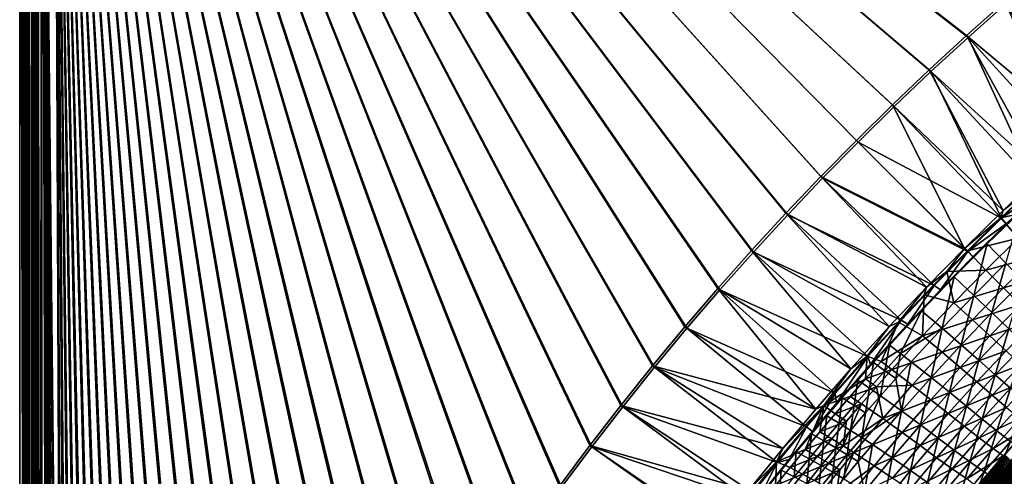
# Model space of a CAD drawing. Header units: metres. Extents: x 0 to 1400, y -1400 to 0.
# Tile 131 of 256: x 0 to 325, y -387 to -236. Entities that reach past the tile are written whole.
import ezdxf

# ---------------------------------------------------------------- set-up
doc = ezdxf.new("R2010")
doc.units = ezdxf.units.M

msp = doc.modelspace()

# ---------------------------------------------------------------- linework, layer by layer
at = {"layer": 'None'}
for points in [[(7.263255, -11.242748), (15.181374, -787.079224), (11.242748, -7.263255)], [(14.394944, -787.135376, -3), (7.263255, -11.242748, -3), (11.242748, -7.263255, -3)], [(11.242748, -7.263255), (15.181374, -787.079224), (17.382441, -770.539185)], [(17.382441, -770.539185), (19.969151, -754.054993), (11.242748, -7.263255)], [(19.969151, -754.054993), (22.933121, -737.634521), (11.242748, -7.263255)], [(11.242748, -7.263255), (22.933121, -737.634521), (26.266146, -721.284851)], [(26.266146, -721.284851), (29.960155, -705.013), (11.242748, -7.263255)], [(29.960155, -705.013), (34.007313, -688.825317), (11.242748, -7.263255)], [(11.242748, -7.263255), (34.007313, -688.825317), (38.399914, -672.727966)], [(38.399914, -672.727966), (43.130493, -656.726685), (11.242748, -7.263255)], [(43.130493, -656.726685), (48.19175, -640.826843), (11.242748, -7.263255)], [(11.242748, -7.263255), (48.19175, -640.826843), (53.576622, -625.03363)], [(53.576622, -625.03363), (59.278202, -609.352051), (11.242748, -7.263255)], [(59.278202, -609.352051), (65.289856, -593.786621), (11.242748, -7.263255)], [(11.242748, -7.263255), (65.289856, -593.786621), (71.605064, -578.341858)], [(71.605064, -578.341858), (78.217552, -563.022034), (11.242748, -7.263255)], [(78.217552, -563.022034), (85.121246, -547.831238), (11.242748, -7.263255)], [(11.242748, -7.263255), (85.121246, -547.831238), (92.310234, -532.773315)], [(92.310234, -532.773315), (99.778801, -517.852112), (11.242748, -7.263255)], [(99.778801, -517.852112), (107.521416, -503.071198), (11.242748, -7.263255)], [(11.242748, -7.263255), (107.521416, -503.071198), (115.532715, -488.434174)], [(115.532715, -488.434174), (123.80751, -473.944519), (11.242748, -7.263255)], [(123.80751, -473.944519), (132.340759, -459.605499), (11.242748, -7.263255)], [(11.242748, -7.263255), (132.340759, -459.605499), (141.127594, -445.420471)], [(141.127594, -445.420471), (150.163284, -431.39267), (11.242748, -7.263255)], [(150.163284, -431.39267), (159.443253, -417.525238), (11.242748, -7.263255)], [(11.242748, -7.263255), (159.443253, -417.525238), (168.963058, -403.82132)], [(168.963058, -403.82132), (178.718384, -390.284088), (11.242748, -7.263255)], [(178.718384, -390.284088), (188.705048, -376.916565), (11.242748, -7.263255)], [(11.242748, -7.263255), (188.705048, -376.916565), (198.918961, -363.721863)], [(198.918961, -363.721863), (209.356171, -350.703094), (11.242748, -7.263255)], [(209.356171, -350.703094), (220.012833, -337.863342), (11.242748, -7.263255)], [(11.242748, -7.263255), (220.012833, -337.863342), (230.885178, -325.205688)], [(230.885178, -325.205688), (241.969574, -312.733307), (11.242748, -7.263255)], [(241.969574, -312.733307), (253.262405, -300.449341), (11.242748, -7.263255)], [(11.242748, -7.263255), (253.262405, -300.449341), (264.760193, -288.356964)], [(264.760193, -288.356964), (276.459503, -276.459503), (11.242748, -7.263255)], [(276.459503, -276.459503), (288.356995, -264.760162), (11.242748, -7.263255)], [(11.242748, -7.263255), (288.356995, -264.760162), (300.449341, -253.26239)], [(300.449341, -253.26239), (312.733307, -241.969559), (11.242748, -7.263255)], [(312.733307, -241.969559), (325.205688, -230.885178), (11.242748, -7.263255)], [(324.714417, -230.286621, -3), (312.2276, -241.383362, -3), (11.242748, -7.263255, -3)], [(11.242748, -7.263255, -3), (312.2276, -241.383362, -3), (299.929443, -252.688858, -3)], [(299.929443, -252.688858, -3), (287.823242, -264.199615, -3), (11.242748, -7.263255, -3)], [(287.823242, -264.199615, -3), (275.91217, -275.912231, -3), (11.242748, -7.263255, -3)], [(11.242748, -7.263255, -3), (275.91217, -275.912231, -3), (264.199585, -287.823273, -3)], [(264.199585, -287.823273, -3), (252.688812, -299.929504, -3), (11.242748, -7.263255, -3)], [(252.688812, -299.929504, -3), (241.383301, -312.227631, -3), (11.242748, -7.263255, -3)], [(11.242748, -7.263255, -3), (241.383301, -312.227631, -3), (230.286575, -324.714478, -3)], [(230.286575, -324.714478, -3), (219.402176, -337.38681, -3), (11.242748, -7.263255, -3)], [(219.402176, -337.38681, -3), (208.73381, -350.241547, -3), (11.242748, -7.263255, -3)], [(11.242748, -7.263255, -3), (208.73381, -350.241547, -3), (198.285233, -363.275543, -3)], [(198.285233, -363.275543, -3), (188.060287, -376.485718, -3), (11.242748, -7.263255, -3)], [(188.060287, -376.485718, -3), (178.062958, -389.868988, -3), (11.242748, -7.263255, -3)], [(11.242748, -7.263255, -3), (178.062958, -389.868988, -3), (168.297318, -403.422211, -3)], [(168.297318, -403.422211, -3), (158.767548, -417.142334, -3), (11.242748, -7.263255, -3)], [(158.767548, -417.142334, -3), (149.477982, -431.026184, -3), (11.242748, -7.263255, -3)], [(11.242748, -7.263255, -3), (149.477982, -431.026184, -3), (140.433075, -445.070679, -3)], [(140.433075, -445.070679, -3), (131.637405, -459.272583, -3), (11.242748, -7.263255, -3)], [(131.637405, -459.272583, -3), (123.095718, -473.628662, -3), (11.242748, -7.263255, -3)], [(11.242748, -7.263255, -3), (123.095718, -473.628662, -3), (114.812889, -488.13562, -3)], [(114.812889, -488.13562, -3), (106.793953, -502.7901, -3), (11.242748, -7.263255, -3)], [(106.793953, -502.7901, -3), (99.044113, -517.588684, -3), (11.242748, -7.263255, -3)], [(11.242748, -7.263255, -3), (99.044113, -517.588684, -3), (91.568748, -532.52771, -3)], [(91.568748, -532.52771, -3), (84.373398, -547.603638, -3), (11.242748, -7.263255, -3)], [(84.373398, -547.603638, -3), (77.463776, -562.812683, -3), (11.242748, -7.263255, -3)], [(11.242748, -7.263255, -3), (77.463776, -562.812683, -3), (70.845802, -578.150818, -3)], [(70.845802, -578.150818, -3), (64.525566, -593.614014, -3), (11.242748, -7.263255, -3)], [(64.525566, -593.614014, -3), (58.509361, -609.197998, -3), (11.242748, -7.263255, -3)], [(11.242748, -7.263255, -3), (58.509361, -609.197998, -3), (52.803673, -624.898376, -3)], [(52.803673, -624.898376, -3), (47.415188, -640.710388, -3), (11.242748, -7.263255, -3)], [(47.415188, -640.710388, -3), (42.350792, -656.62915, -3), (11.242748, -7.263255, -3)], [(11.242748, -7.263255, -3), (42.350792, -656.62915, -3), (37.61758, -672.649475, -3)], [(37.61758, -672.649475, -3), (33.222839, -688.76593, -3), (11.242748, -7.263255, -3)], [(33.222839, -688.76593, -3), (29.174057, -704.972778, -3), (11.242748, -7.263255, -3)], [(11.242748, -7.263255, -3), (29.174057, -704.972778, -3), (25.478922, -721.263855, -3)], [(25.478922, -721.263855, -3), (22.145306, -737.632751, -3), (11.242748, -7.263255, -3)], [(22.145306, -737.632751, -3), (19.181263, -754.072571, -3), (11.242748, -7.263255, -3)], [(11.242748, -7.263255, -3), (19.181263, -754.072571, -3), (16.595016, -770.57605, -3)], [(16.595016, -770.57605, -3), (14.394944, -787.135376, -3), (11.242748, -7.263255, -3)], [(1.294015, -11.242748, -5.865956), (0, -9.948733, -80), (0, -1291.388062, -80)], [(2.999543, -9.948733, -80.052361), (2.999513, -1291.388062, -80.052353), (0, -9.948733, -80)], [(2.999513, -1291.388062, -80.052353), (0, -1291.388062, -80), (0, -9.948733, -80)], [(1.294015, -1290.58252, -5.865956), (1.294015, -11.242748, -5.865956), (0, -1291.388062, -80)], [(1.294015, -11.242748, -5.865956), (1.294015, -1290.58252, -5.865956), (1.453122, -11.242748, -4.597182)], [(1.294015, -1290.58252, -5.865956), (1.777908, -1290.58252, -3.61353), (1.453122, -11.242748, -4.597182)], [(1.777908, -1290.58252, -3.61353), (1.77788, -11.242748, -3.613594), (1.453122, -11.242748, -4.597182)], [(2.336057, -11.242748, -2.598887), (1.77788, -11.242748, -3.613594), (1.777908, -1290.58252, -3.61353)], [(3.078628, -1290.58252, -1.712029), (2.336057, -11.242748, -2.598887), (1.777908, -1290.58252, -3.61353)], [(3.078628, -1290.58252, -1.712029), (3.078723, -11.242748, -1.711936), (2.336057, -11.242748, -2.598887)], [(2.999513, -1291.388062, -80.052353), (2.999543, -9.948733, -80.052361), (4.293558, -11.242748, -5.918313)], [(4.293558, -1290.58252, -5.918313), (2.999513, -1291.388062, -80.052353), (4.293558, -11.242748, -5.918313)], [(5.002484, -1290.58252, -0.444609), (3.9785, -11.242748, -0.984864), (3.078628, -1290.58252, -1.712029)], [(3.9785, -11.242748, -0.984864), (3.078723, -11.242748, -1.711936), (3.078628, -1290.58252, -1.712029)], [(5.002794, -11.242748, -0.444482), (3.9785, -11.242748, -0.984864), (5.002484, -1290.58252, -0.444609)], [(4.293558, -1290.58252, -5.918313), (4.293558, -11.242748, -5.918313), (4.359362, -1290.58252, -5.346294)], [(4.293558, -11.242748, -5.918313), (4.534307, -11.242748, -4.797701), (4.359362, -1290.58252, -5.346294)], [(4.534307, -11.242748, -4.797701), (4.534304, -1290.58252, -4.79771), (4.359362, -1290.58252, -5.346294)], [(4.811808, -1290.58252, -4.293189), (4.534304, -1290.58252, -4.79771), (4.534307, -11.242748, -4.797701)], [(5.181449, -11.242748, -3.851689), (4.811808, -1290.58252, -4.293189), (4.534307, -11.242748, -4.797701)], [(5.181445, -1290.58252, -3.851693), (4.811808, -1290.58252, -4.293189), (5.181449, -11.242748, -3.851689)], [(5.991898, -11.242748, -0.13694), (5.002484, -1290.58252, -0.444609), (7.262993, -1290.58252)], [(5.991898, -11.242748, -0.13694), (5.002794, -11.242748, -0.444482), (5.002484, -1290.58252, -0.444609)], [(5.629323, -1290.58252, -3.489816), (5.181445, -1290.58252, -3.851693), (5.181449, -11.242748, -3.851689)], [(5.629323, -1290.58252, -3.489816), (5.181449, -11.242748, -3.851689), (6.138612, -11.242748, -3.221156)], [(6.138608, -1290.58252, -3.221157), (5.629323, -1290.58252, -3.489816), (6.138612, -11.242748, -3.221156)], [(7.263255, -11.242748), (5.991898, -11.242748, -0.13694), (7.262993, -1290.58252)], [(7.263255, -1290.58252, -3), (6.138608, -1290.58252, -3.221157), (7.263255, -11.242748, -3)], [(6.138608, -1290.58252, -3.221157), (6.138612, -11.242748, -3.221156), (7.263255, -11.242748, -3)], [(7.262993, -1290.58252), (10.26183, -870.310974), (7.263255, -11.242748)], [(10.26183, -870.310974), (10.405209, -853.625793), (7.263255, -11.242748)], [(7.263255, -11.242748), (10.405209, -853.625793), (10.977627, -836.949829)], [(10.977627, -836.949829), (11.970296, -820.293579), (7.263255, -11.242748)], [(11.970296, -820.293579), (13.37445, -803.666931), (7.263255, -11.242748)], [(7.263255, -11.242748), (13.37445, -803.666931), (15.181374, -787.079224)], [(10.197436, -837.06366, -3), (9.628185, -853.758728, -3), (7.263255, -11.242748, -3)], [(9.628185, -853.758728, -3), (9.488518, -870.462952, -3), (7.263255, -11.242748, -3)], [(7.263255, -11.242748, -3), (9.488518, -870.462952, -3), (7.263255, -1290.58252, -3)], [(14.394944, -787.135376, -3), (12.589558, -803.742371, -3), (7.263255, -11.242748, -3)], [(12.589558, -803.742371, -3), (11.187484, -820.388245, -3), (7.263255, -11.242748, -3)], [(7.263255, -11.242748, -3), (11.187484, -820.388245, -3), (10.197436, -837.06366, -3)], [(351.309082, -274.013214, -32.125519), (312.2276, -241.383362, -3), (324.714417, -230.286621, -3)], [(347.248077, -279.65564, -29.540611), (325.205688, -230.885178), (312.733307, -241.969559)], [(337.305481, -286.72464, -32.126244), (299.929443, -252.688858, -3), (312.2276, -241.383362, -3)], [(335.208252, -290.71521, -29.541281), (312.733307, -241.969559), (300.449341, -253.26239)], [(351.309082, -274.013214, -32.125519), (337.305481, -286.72464, -32.126244), (312.2276, -241.383362, -3)], [(335.208252, -290.71521, -29.541281), (347.248077, -279.65564, -29.540611), (312.733307, -241.969559)], [(324.278107, -299.027252, -32.127094), (287.823242, -264.199615, -3), (299.929443, -252.688858, -3)], [(323.758148, -301.603058, -29.542059), (300.449341, -253.26239), (288.356995, -264.760162)], [(337.305481, -286.72464, -32.126244), (324.278107, -299.027252, -32.127094), (299.929443, -252.688858, -3)], [(323.758148, -301.603058, -29.542059), (335.208252, -290.71521, -29.541281), (300.449341, -253.26239)], [(311.533325, -311.533417, -32.128113), (275.91217, -275.912231, -3), (287.823242, -264.199615, -3)], [(276.459503, -276.459503), (323.758148, -301.603058, -29.542059), (288.356995, -264.760162)], [(324.278107, -299.027252, -32.127094), (311.533325, -311.533417, -32.128113), (287.823242, -264.199615, -3)], [(275.91217, -275.912231, -3), (311.533325, -311.533417, -32.128113), (264.199585, -287.823273, -3)], [(264.760193, -288.356964), (312.659668, -312.517792, -29.542957), (276.459503, -276.459503)], [(312.659668, -312.517792, -29.542957), (323.758148, -301.603058, -29.542059), (276.459503, -276.459503)], [(264.199585, -287.823273, -3), (299.032043, -324.278748, -32.129318), (252.688812, -299.929504, -3)], [(253.262405, -300.449341), (301.608215, -323.757721, -29.54401), (264.760193, -288.356964)], [(311.533325, -311.533417, -32.128113), (299.032043, -324.278748, -32.129318), (264.199585, -287.823273, -3)], [(301.608215, -323.757721, -29.54401), (312.659668, -312.517792, -29.542957), (264.760193, -288.356964)], [(324.278107, -299.027252, -32.127094), (337.305481, -286.72464, -32.126244), (334.775024, -290.837097, -32.845196)], [(323.601715, -301.469727, -32.845203), (324.278107, -299.027252, -32.127094), (334.775024, -290.837097, -32.845196)], [(334.775024, -290.837097, -32.845196), (340.134949, -297.783112, -88.462944), (323.601715, -301.469727, -32.845203)], [(323.758148, -301.603058, -29.542059), (336.786194, -292.602936, -30.960434), (335.208252, -290.71521, -29.541281)], [(325.477844, -303.353577, -30.95969), (336.786194, -292.602936, -30.960434), (323.758148, -301.603058, -29.542059)], [(340.134949, -297.783112, -88.462944), (329.297455, -308.153992, -88.448021), (323.601715, -301.469727, -32.845203)], [(252.688812, -299.929504, -3), (286.739441, -337.301056, -32.130718), (241.383301, -312.227631, -3)], [(241.969574, -312.733307), (290.734467, -335.197754, -29.545216), (253.262405, -300.449341)], [(299.032043, -324.278748, -32.129318), (286.739441, -337.301056, -32.130718), (252.688812, -299.929504, -3)], [(290.734467, -335.197754, -29.545216), (301.608215, -323.757721, -29.54401), (253.262405, -300.449341)], [(311.533325, -311.533417, -32.128113), (324.278107, -299.027252, -32.127094), (323.601715, -301.469727, -32.845203)], [(312.603729, -312.283997, -32.845207), (311.533325, -311.533417, -32.128113), (323.601715, -301.469727, -32.845203)], [(323.601715, -301.469727, -32.845203), (329.297455, -308.153992, -88.448021), (312.603729, -312.283997, -32.845207)], [(312.659668, -312.517792, -29.542957), (325.477844, -303.353577, -30.95969), (323.758148, -301.603058, -29.542059)], [(325.477844, -303.353577, -30.95969), (319.077179, -310.027374, -32.356628), (330.11792, -299.313507, -32.359261)], [(330.11792, -299.313507, -32.359261), (319.077179, -310.027374, -32.356628), (325.167816, -316.358795, -87.975571)], [(312.659668, -312.517792, -29.542957), (314.369659, -314.273621, -30.958799), (325.477844, -303.353577, -30.95969)], [(325.477844, -303.353577, -30.95969), (314.369659, -314.273621, -30.958799), (319.077179, -310.027374, -32.356628)], [(329.297455, -308.153992, -88.448021), (318.621613, -318.712891, -88.432182), (312.603729, -312.283997, -32.845207)], [(329.297455, -308.153992, -88.448021), (334.899536, -314.257507, -144.188202), (318.621613, -318.712891, -88.432182)], [(299.032043, -324.278748, -32.129318), (311.533325, -311.533417, -32.128113), (305.775665, -319.179443, -32.845215)], [(311.533325, -311.533417, -32.128113), (312.603729, -312.283997, -32.845207), (305.775665, -319.179443, -32.845215)], [(314.606018, -327.003632, -87.957962), (319.077179, -310.027374, -32.356628), (308.182312, -320.952057, -32.353531)], [(319.077179, -310.027374, -32.356628), (314.369659, -314.273621, -30.958799), (308.182312, -320.952057, -32.353531)], [(325.167816, -316.358795, -87.975571), (319.077179, -310.027374, -32.356628), (314.606018, -327.003632, -87.957962)], [(241.383301, -312.227631, -3), (274.080872, -351.251221, -32.132416), (230.286575, -324.714478, -3)], [(230.885178, -325.205688), (279.724518, -347.1875, -29.546625), (241.969574, -312.733307)], [(286.739441, -337.301056, -32.130718), (274.080872, -351.251221, -32.132416), (241.383301, -312.227631, -3)], [(279.724518, -347.1875, -29.546625), (290.734467, -335.197754, -29.545216), (241.969574, -312.733307)], [(301.608215, -323.757721, -29.54401), (303.658142, -325.158234, -30.957773), (312.659668, -312.517792, -29.542957)], [(303.658142, -325.158234, -30.957773), (314.369659, -314.273621, -30.958799), (312.659668, -312.517792, -29.542957)], [(308.182312, -320.952057, -32.353531), (314.369659, -314.273621, -30.958799), (303.658142, -325.158234, -30.957773)], [(312.603729, -312.283997, -32.845207), (318.621613, -318.712891, -88.432182), (305.775665, -319.179443, -32.845215)], [(334.899536, -314.257507, -144.188202), (324.487061, -324.579193, -144.161026), (318.621613, -318.712891, -88.432182)], [(334.899536, -314.257507, -144.188202), (340.185028, -319.972504, -200.031616), (324.487061, -324.579193, -144.161026)], [(320.618439, -332.712006, -143.704773), (325.167816, -316.358795, -87.975571), (314.606018, -327.003632, -87.957962)], [(330.919159, -322.317566, -143.732681), (325.167816, -316.358795, -87.975571), (320.618439, -332.712006, -143.704773)], [(308.182312, -320.952057, -32.353531), (303.658142, -325.158234, -30.957773), (297.437103, -332.086914, -32.349937)], [(297.437103, -332.086914, -32.349937), (304.20285, -337.847198, -87.938774), (308.182312, -320.952057, -32.353531)], [(299.032043, -324.278748, -32.129318), (305.775665, -319.179443, -32.845215), (298.300995, -326.893433, -32.845219)], [(305.775665, -319.179443, -32.845215), (308.111664, -329.458649, -88.415443), (298.300995, -326.893433, -32.845219)], [(304.20285, -337.847198, -87.938774), (314.606018, -327.003632, -87.957962), (308.182312, -320.952057, -32.353531)], [(318.621613, -318.712891, -88.432182), (308.111664, -329.458649, -88.415443), (305.775665, -319.179443, -32.845215)], [(318.621613, -318.712891, -88.432182), (324.487061, -324.579193, -144.161026), (308.111664, -329.458649, -88.415443)], [(340.185028, -319.972504, -200.031616), (329.98584, -330.083282, -199.99765), (324.487061, -324.579193, -144.161026)], [(286.739441, -337.301056, -32.130718), (299.032043, -324.278748, -32.129318), (289.785156, -335.900635, -32.845215)], [(289.785156, -335.900635, -32.845215), (299.032043, -324.278748, -32.129318), (298.300995, -326.893433, -32.845219)], [(290.734467, -335.197754, -29.545216), (292.858734, -336.502899, -30.956558), (301.608215, -323.757721, -29.54401)], [(292.858734, -336.502899, -30.956558), (303.658142, -325.158234, -30.957773), (301.608215, -323.757721, -29.54401)], [(324.487061, -324.579193, -144.161026), (314.2453, -335.077942, -144.132339), (308.111664, -329.458649, -88.415443)], [(324.487061, -324.579193, -144.161026), (329.98584, -330.083282, -199.99765), (314.2453, -335.077942, -144.132339)], [(326.227692, -338.068817, -199.563156), (330.919159, -322.317566, -143.732681), (320.618439, -332.712006, -143.704773)], [(230.286575, -324.714478, -3), (262.513245, -364.51059, -32.134224), (219.402176, -337.38681, -3)], [(220.012833, -337.863342), (268.951935, -359.337799, -29.548212), (230.885178, -325.205688)], [(274.080872, -351.251221, -32.132416), (262.513245, -364.51059, -32.134224), (230.286575, -324.714478, -3)], [(268.951935, -359.337799, -29.548212), (279.724518, -347.1875, -29.546625), (230.885178, -325.205688)], [(298.300995, -326.893433, -32.845219), (297.771881, -340.390045, -88.397842), (289.785156, -335.900635, -32.845215)], [(303.658142, -325.158234, -30.957773), (292.858734, -336.502899, -30.956558), (297.437103, -332.086914, -32.349937)], [(308.111664, -329.458649, -88.415443), (297.771881, -340.390045, -88.397842), (298.300995, -326.893433, -32.845219)], [(304.20285, -337.847198, -87.938774), (310.486389, -343.298492, -143.674515), (314.606018, -327.003632, -87.957962)], [(310.486389, -343.298492, -143.674515), (320.618439, -332.712006, -143.704773), (314.606018, -327.003632, -87.957962)], [(308.111664, -329.458649, -88.415443), (314.2453, -335.077942, -144.132339), (297.771881, -340.390045, -88.397842)], [(329.98584, -330.083282, -199.99765), (319.961212, -340.363098, -199.961777), (314.2453, -335.077942, -144.132339)], [(329.98584, -330.083282, -199.99765), (335.113892, -335.219055, -255.915115), (319.961212, -340.363098, -199.961777)], [(297.437103, -332.086914, -32.349937), (292.858734, -336.502899, -30.956558), (286.852234, -343.424042, -32.345814)], [(286.852234, -343.424042, -32.345814), (290.482941, -346.186279, -60.116783), (297.437103, -332.086914, -32.349937)], [(290.482941, -346.186279, -60.116783), (304.20285, -337.847198, -87.938774), (297.437103, -332.086914, -32.349937)], [(310.486389, -343.298492, -143.674515), (316.314636, -348.425873, -199.526123), (320.618439, -332.712006, -143.704773)], [(316.314636, -348.425873, -199.526123), (326.227692, -338.068817, -199.563156), (320.618439, -332.712006, -143.704773)], [(262.513245, -364.51059, -32.134224), (208.73381, -350.241547, -3), (219.402176, -337.38681, -3)], [(274.080872, -351.251221, -32.132416), (286.739441, -337.301056, -32.130718), (279.517395, -347.084564, -32.845219)], [(279.517395, -347.084564, -32.845219), (286.739441, -337.301056, -32.130718), (289.785156, -335.900635, -32.845215)], [(289.785156, -335.900635, -32.845215), (284.052002, -348.863831, -60.595028), (279.517395, -347.084564, -32.845219)], [(279.724518, -347.1875, -29.546625), (280.616302, -349.839386, -30.954939), (290.734467, -335.197754, -29.545216)], [(280.616302, -349.839386, -30.954939), (292.858734, -336.502899, -30.956558), (290.734467, -335.197754, -29.545216)], [(292.858734, -336.502899, -30.956558), (280.616302, -349.839386, -30.954939), (286.852234, -343.424042, -32.345814)], [(297.771881, -340.390045, -88.397842), (284.052002, -348.863831, -60.595028), (289.785156, -335.900635, -32.845215)], [(314.2453, -335.077942, -144.132339), (304.179626, -345.753662, -144.102158), (297.771881, -340.390045, -88.397842)], [(314.2453, -335.077942, -144.132339), (319.961212, -340.363098, -199.961777), (304.179626, -345.753662, -144.102158)], [(335.113892, -335.219055, -255.915115), (325.273682, -345.301147, -255.876389), (319.961212, -340.363098, -199.961777)], [(209.356171, -350.703094), (259.472839, -370.392487, -29.549793), (220.012833, -337.863342)], [(259.472839, -370.392487, -29.549793), (268.951935, -359.337799, -29.548212), (220.012833, -337.863342)], [(284.052002, -348.863831, -60.595028), (297.771881, -340.390045, -88.397842), (287.606506, -351.505829, -88.379395)], [(297.771881, -340.390045, -88.397842), (304.179626, -345.753662, -144.102158), (287.606506, -351.505829, -88.379395)], [(293.968872, -348.883148, -87.917908), (304.20285, -337.847198, -87.938774), (290.482941, -346.186279, -60.116783)], [(293.968872, -348.883148, -87.917908), (300.534637, -354.073883, -143.641754), (304.20285, -337.847198, -87.938774)], [(300.534637, -354.073883, -143.641754), (310.486389, -343.298492, -143.674515), (304.20285, -337.847198, -87.938774)], [(319.961212, -340.363098, -199.961777), (310.118378, -350.813385, -199.924057), (304.179626, -345.753662, -144.102158)], [(319.961212, -340.363098, -199.961777), (325.273682, -345.301147, -255.876389), (310.118378, -350.813385, -199.924057)], [(316.314636, -348.425873, -199.526123), (321.715851, -353.215027, -255.4646), (326.227692, -338.068817, -199.563156)], [(321.715851, -353.215027, -255.4646), (331.443115, -343.066345, -255.504135), (326.227692, -338.068817, -199.563156)], [(280.616302, -349.839386, -30.954939), (281.62146, -349.167755, -32.343548), (286.852234, -343.424042, -32.345814)], [(281.62146, -349.167755, -32.343548), (285.346161, -351.849701, -60.109684), (286.852234, -343.424042, -32.345814)], [(286.852234, -343.424042, -32.345814), (285.346161, -351.849701, -60.109684), (290.482941, -346.186279, -60.116783)], [(300.534637, -354.073883, -143.641754), (306.594604, -358.972992, -199.486084), (310.486389, -343.298492, -143.674515)], [(306.594604, -358.972992, -199.486084), (316.314636, -348.425873, -199.526123), (310.486389, -343.298492, -143.674515)], [(321.715851, -353.215027, -255.4646), (326.719971, -357.652771, -311.468719), (331.443115, -343.066345, -255.504135)], [(265.149109, -363.365204, -32.845219), (274.080872, -351.251221, -32.132416), (279.517395, -347.084564, -32.845219)], [(279.517395, -347.084564, -32.845219), (278.951965, -354.565399, -60.589787), (265.149109, -363.365204, -32.845219)], [(268.951935, -359.337799, -29.548212), (269.393219, -362.537201, -30.953203), (279.724518, -347.1875, -29.546625)], [(269.393219, -362.537201, -30.953203), (280.616302, -349.839386, -30.954939), (279.724518, -347.1875, -29.546625)], [(284.052002, -348.863831, -60.595028), (278.951965, -354.565399, -60.589787), (279.517395, -347.084564, -32.845219)], [(285.346161, -351.849701, -60.109684), (288.916626, -354.472595, -87.906868), (290.482941, -346.186279, -60.116783)], [(304.179626, -345.753662, -144.102158), (294.295532, -356.606293, -144.070557), (287.606506, -351.505829, -88.379395)], [(290.482941, -346.186279, -60.116783), (288.916626, -354.472595, -87.906868), (293.968872, -348.883148, -87.917908)], [(304.179626, -345.753662, -144.102158), (310.118378, -350.813385, -199.924057), (294.295532, -356.606293, -144.070557)], [(325.273682, -345.301147, -255.876389), (315.620911, -355.548553, -255.835648), (310.118378, -350.813385, -199.924057)], [(315.620911, -355.548553, -255.835648), (325.273682, -345.301147, -255.876389), (330.19809, -349.880219, -311.855469)], [(251.62796, -377.464661, -32.136173), (198.285233, -363.275543, -3), (208.73381, -350.241547, -3)], [(262.513245, -364.51059, -32.134224), (251.62796, -377.464661, -32.136173), (208.73381, -350.241547, -3)], [(269.393219, -362.537201, -30.953203), (276.432465, -354.961365, -32.341137), (280.616302, -349.839386, -30.954939)], [(276.432465, -354.961365, -32.341137), (281.62146, -349.167755, -32.343548), (280.616302, -349.839386, -30.954939)], [(281.62146, -349.167755, -32.343548), (276.432465, -354.961365, -32.341137), (280.252075, -357.561646, -60.102299)], [(278.951965, -354.565399, -60.589787), (284.052002, -348.863831, -60.595028), (287.606506, -351.505829, -88.379395)], [(285.346161, -351.849701, -60.109684), (281.62146, -349.167755, -32.343548), (280.252075, -357.561646, -60.102299)], [(288.916626, -354.472595, -87.906868), (290.766571, -365.03537, -143.606598), (293.968872, -348.883148, -87.917908)], [(293.968872, -348.883148, -87.917908), (290.766571, -365.03537, -143.606598), (300.534637, -354.073883, -143.641754)], [(306.594604, -358.972992, -199.486084), (312.195374, -363.557709, -255.421814), (316.314636, -348.425873, -199.526123)], [(312.195374, -363.557709, -255.421814), (321.715851, -353.215027, -255.4646), (316.314636, -348.425873, -199.526123)], [(320.721283, -359.939728, -311.815948), (315.620911, -355.548553, -255.835648), (330.19809, -349.880219, -311.855469)], [(330.19809, -349.880219, -311.855469), (334.749878, -354.088501, -367.867432), (320.721283, -359.939728, -311.815948)], [(198.918961, -363.721863), (249.766708, -382.085571, -29.551611), (209.356171, -350.703094)], [(249.766708, -382.085571, -29.551611), (259.472839, -370.392487, -29.549793), (209.356171, -350.703094)], [(262.513245, -364.51059, -32.134224), (274.080872, -351.251221, -32.132416), (265.149109, -363.365204, -32.845219)], [(282.590576, -357.132507, -88.369865), (278.951965, -354.565399, -60.589787), (287.606506, -351.505829, -88.379395)], [(280.252075, -357.561646, -60.102299), (283.908142, -360.109467, -87.895432), (285.346161, -351.849701, -60.109684)], [(287.606506, -351.505829, -88.379395), (294.295532, -356.606293, -144.070557), (282.590576, -357.132507, -88.369865)], [(283.908142, -360.109467, -87.895432), (288.916626, -354.472595, -87.906868), (285.346161, -351.849701, -60.109684)], [(310.118378, -350.813385, -199.924057), (300.464539, -361.435516, -199.884521), (294.295532, -356.606293, -144.070557)], [(310.118378, -350.813385, -199.924057), (315.620911, -355.548553, -255.835648), (300.464539, -361.435516, -199.884521)], [(312.195374, -363.557709, -255.421814), (317.385345, -367.806427, -311.427582), (321.715851, -353.215027, -255.4646)], [(317.385345, -367.806427, -311.427582), (326.719971, -357.652771, -311.468719), (321.715851, -353.215027, -255.4646)], [(278.951965, -354.565399, -60.589787), (273.89621, -360.313751, -60.584427), (265.149109, -363.365204, -32.845219)], [(271.285828, -360.804688, -32.338577), (276.432465, -354.961365, -32.341137), (269.393219, -362.537201, -30.953203)], [(275.201233, -363.321899, -60.094616), (276.432465, -354.961365, -32.341137), (271.285828, -360.804688, -32.338577)], [(273.89621, -360.313751, -60.584427), (278.951965, -354.565399, -60.589787), (282.590576, -357.132507, -88.369865)], [(277.619843, -362.80484, -88.36013), (273.89621, -360.313751, -60.584427), (282.590576, -357.132507, -88.369865)], [(280.252075, -357.561646, -60.102299), (276.432465, -354.961365, -32.341137), (275.201233, -363.321899, -60.094616)], [(282.590576, -357.132507, -88.369865), (284.598358, -367.635712, -144.037552), (277.619843, -362.80484, -88.36013)], [(294.295532, -356.606293, -144.070557), (284.598358, -367.635712, -144.037552), (282.590576, -357.132507, -88.369865)], [(288.916626, -354.472595, -87.906868), (283.908142, -360.109467, -87.895432), (290.766571, -365.03537, -143.606598)], [(294.295532, -356.606293, -144.070557), (300.464539, -361.435516, -199.884521), (284.598358, -367.635712, -144.037552)], [(290.766571, -365.03537, -143.606598), (297.070343, -369.705933, -199.443161), (300.534637, -354.073883, -143.641754)], [(300.534637, -354.073883, -143.641754), (297.070343, -369.705933, -199.443161), (306.594604, -358.972992, -199.486084)], [(300.464539, -361.435516, -199.884521), (315.620911, -355.548553, -255.835648), (306.164948, -365.964386, -255.792969)], [(306.164948, -365.964386, -255.792969), (315.620911, -355.548553, -255.835648), (320.721283, -359.939728, -311.815948)], [(334.749878, -354.088501, -367.867432), (325.453766, -363.96756, -367.83493), (320.721283, -359.939728, -311.815948)], [(259.472839, -370.392487, -29.549793), (261.420868, -371.847687, -30.951809), (268.951935, -359.337799, -29.548212)], [(261.420868, -371.847687, -30.951809), (269.393219, -362.537201, -30.953203), (268.951935, -359.337799, -29.548212)], [(265.149109, -363.365204, -32.845219), (273.89621, -360.313751, -60.584427), (268.885193, -366.108612, -60.578945)], [(273.89621, -360.313751, -60.584427), (277.619843, -362.80484, -88.36013), (268.885193, -366.108612, -60.578945)], [(278.94397, -365.79361, -87.883591), (280.252075, -357.561646, -60.102299), (275.201233, -363.321899, -60.094616)], [(290.766571, -365.03537, -143.606598), (283.908142, -360.109467, -87.895432), (277.685333, -373.87677, -115.700272)], [(277.685333, -373.87677, -115.700272), (283.908142, -360.109467, -87.895432), (278.94397, -365.79361, -87.883591)], [(283.908142, -360.109467, -87.895432), (280.252075, -357.561646, -60.102299), (278.94397, -365.79361, -87.883591)], [(297.070343, -369.705933, -199.443161), (302.88382, -374.088501, -255.375961), (306.594604, -358.972992, -199.486084)], [(306.594604, -358.972992, -199.486084), (302.88382, -374.088501, -255.375961), (312.195374, -363.557709, -255.421814)], [(311.449463, -370.165009, -311.774506), (306.164948, -365.964386, -255.792969), (320.721283, -359.939728, -311.815948)], [(320.721283, -359.939728, -311.815948), (325.453766, -363.96756, -367.83493), (311.449463, -370.165009, -311.774506)], [(317.385345, -367.806427, -311.427582), (322.213562, -371.697876, -367.483063), (326.719971, -357.652771, -311.468719)], [(322.213562, -371.697876, -367.483063), (331.357605, -361.726349, -367.518219), (326.719971, -357.652771, -311.468719)], [(240.456223, -391.274231, -32.138454), (188.060287, -376.485718, -3), (198.285233, -363.275543, -3)], [(251.62796, -377.464661, -32.136173), (240.456223, -391.274231, -32.138454), (198.285233, -363.275543, -3)], [(251.62796, -377.464661, -32.136173), (265.149109, -363.365204, -32.845219), (249.632339, -381.839142, -32.845226)], [(249.632339, -381.839142, -32.845226), (265.149109, -363.365204, -32.845219), (258.999481, -377.837219, -60.567631)], [(251.62796, -377.464661, -32.136173), (262.513245, -364.51059, -32.134224), (265.149109, -363.365204, -32.845219)], [(258.999481, -377.837219, -60.567631), (265.149109, -363.365204, -32.845219), (263.919434, -371.949829, -60.573345)], [(269.393219, -362.537201, -30.953203), (261.420868, -371.847687, -30.951809), (266.18222, -366.697357, -32.335873)], [(265.149109, -363.365204, -32.845219), (268.885193, -366.108612, -60.578945), (263.919434, -371.949829, -60.573345)], [(270.194275, -369.130096, -60.086643), (271.285828, -360.804688, -32.338577), (266.18222, -366.697357, -32.335873)], [(266.18222, -366.697357, -32.335873), (271.285828, -360.804688, -32.338577), (269.393219, -362.537201, -30.953203)], [(268.885193, -366.108612, -60.578945), (277.619843, -362.80484, -88.36013), (272.694855, -368.522644, -88.350197)], [(270.194275, -369.130096, -60.086643), (275.201233, -363.321899, -60.094616), (271.285828, -360.804688, -32.338577)], [(275.201233, -363.321899, -60.094616), (270.194275, -369.130096, -60.086643), (274.024719, -371.524658, -87.871353)], [(272.694855, -368.522644, -88.350197), (277.619843, -362.80484, -88.36013), (271.537354, -376.585205, -116.151627)], [(277.619843, -362.80484, -88.36013), (284.598358, -367.635712, -144.037552), (271.537354, -376.585205, -116.151627)], [(274.024719, -371.524658, -87.871353), (278.94397, -365.79361, -87.883591), (275.201233, -363.321899, -60.094616)], [(284.598358, -367.635712, -144.037552), (300.464539, -361.435516, -199.884521), (291.006927, -372.230804, -199.843246)], [(291.006927, -372.230804, -199.843246), (300.464539, -361.435516, -199.884521), (306.164948, -365.964386, -255.792969)], [(302.88382, -374.088501, -255.375961), (308.273163, -378.151398, -311.383453), (312.195374, -363.557709, -255.421814)], [(312.195374, -363.557709, -255.421814), (308.273163, -378.151398, -311.383453), (317.385345, -367.806427, -311.427582)], [(322.213562, -371.697876, -367.483063), (326.729614, -375.211151, -423.572052), (331.357605, -361.726349, -367.518219)], [(188.705048, -376.916565), (239.995163, -394.263, -29.553665), (198.918961, -363.721863)], [(239.995163, -394.263, -29.553665), (249.766708, -382.085571, -29.551611), (198.918961, -363.721863)], [(261.420868, -371.847687, -30.951809), (261.122253, -372.639191, -32.333012), (266.18222, -366.697357, -32.335873)], [(266.18222, -366.697357, -32.335873), (261.122253, -372.639191, -32.333012), (265.23175, -374.986084, -60.078377)], [(263.919434, -371.949829, -60.573345), (268.885193, -366.108612, -60.578945), (272.694855, -368.522644, -88.350197)], [(265.23175, -374.986084, -60.078377), (270.194275, -369.130096, -60.086643), (266.18222, -366.697357, -32.335873)], [(277.685333, -373.87677, -115.700272), (278.94397, -365.79361, -87.883591), (274.024719, -371.524658, -87.871353)], [(281.186005, -376.180847, -143.569138), (290.766571, -365.03537, -143.606598), (277.685333, -373.87677, -115.700272)], [(287.745575, -380.621643, -199.397461), (290.766571, -365.03537, -143.606598), (281.186005, -376.180847, -143.569138)], [(287.745575, -380.621643, -199.397461), (297.070343, -369.705933, -199.443161), (290.766571, -365.03537, -143.606598)], [(296.915222, -376.551636, -255.748398), (291.006927, -372.230804, -199.843246), (306.164948, -365.964386, -255.792969)], [(296.915222, -376.551636, -255.748398), (306.164948, -365.964386, -255.792969), (311.449463, -370.165009, -311.774506)], [(325.453766, -363.96756, -367.83493), (316.371094, -374.009674, -367.800873), (311.449463, -370.165009, -311.774506)], [(325.453766, -363.96756, -367.83493), (329.853241, -367.613251, -423.870392), (316.371094, -374.009674, -367.800873)], [(263.919434, -371.949829, -60.573345), (272.694855, -368.522644, -88.350197), (267.816132, -374.285797, -88.340065)], [(269.150879, -377.302429, -87.858734), (270.194275, -369.130096, -60.086643), (265.23175, -374.986084, -60.078377)], [(267.816132, -374.285797, -88.340065), (272.694855, -368.522644, -88.350197), (271.537354, -376.585205, -116.151627)], [(270.194275, -369.130096, -60.086643), (269.150879, -377.302429, -87.858734), (274.024719, -371.524658, -87.871353)], [(271.537354, -376.585205, -116.151627), (284.598358, -367.635712, -144.037552), (275.093567, -378.841827, -144.003174)], [(275.093567, -378.841827, -144.003174), (284.598358, -367.635712, -144.037552), (291.006927, -372.230804, -199.843246)], [(293.784851, -384.80307, -255.327164), (297.070343, -369.705933, -199.443161), (287.745575, -380.621643, -199.397461)], [(293.784851, -384.80307, -255.327164), (302.88382, -374.088501, -255.375961), (297.070343, -369.705933, -199.443161)], [(308.273163, -378.151398, -311.383453), (313.305267, -381.863312, -367.445251), (317.385345, -367.806427, -311.427582)], [(317.385345, -367.806427, -311.427582), (313.305267, -381.863312, -367.445251), (322.213562, -371.697876, -367.483063)], [(329.853241, -367.613251, -423.870392), (320.983368, -377.471191, -423.850372), (316.371094, -374.009674, -367.800873)], [(329.853241, -367.613251, -423.870392), (332.89032, -370.225403, -468.895599), (320.983368, -377.471191, -423.850372)], [(249.766708, -382.085571, -29.551611), (253.710861, -381.093719, -30.950323), (259.472839, -370.392487, -29.549793)], [(253.710861, -381.093719, -30.950323), (261.420868, -371.847687, -30.951809), (259.472839, -370.392487, -29.549793)], [(261.420868, -371.847687, -30.951809), (253.710861, -381.093719, -30.950323), (256.106293, -378.630249, -32.329998)], [(261.122253, -372.639191, -32.333012), (261.420868, -371.847687, -30.951809), (256.106293, -378.630249, -32.329998)], [(261.122253, -372.639191, -32.333012), (256.106293, -378.630249, -32.329998), (260.313995, -380.889954, -60.069817)], [(258.999481, -377.837219, -60.567631), (263.919434, -371.949829, -60.573345), (267.816132, -374.285797, -88.340065)], [(261.122253, -372.639191, -32.333012), (260.313995, -380.889954, -60.069817), (265.23175, -374.986084, -60.078377)], [(274.024719, -371.524658, -87.871353), (269.150879, -377.302429, -87.858734), (272.892456, -379.58313, -115.683884)], [(272.892456, -379.58313, -115.683884), (277.685333, -373.87677, -115.700272), (274.024719, -371.524658, -87.871353)], [(275.093567, -378.841827, -144.003174), (291.006927, -372.230804, -199.843246), (281.752838, -383.200684, -199.800247)], [(291.006927, -372.230804, -199.843246), (296.915222, -376.551636, -255.748398), (281.752838, -383.200684, -199.800247)], [(302.394196, -380.56073, -311.731201), (296.915222, -376.551636, -255.748398), (311.449463, -370.165009, -311.774506)], [(311.449463, -370.165009, -311.774506), (316.371094, -374.009674, -367.800873), (302.394196, -380.56073, -311.731201)], [(313.305267, -381.863312, -367.445251), (318.047485, -385.193268, -423.544617), (322.213562, -371.697876, -367.483063)], [(322.213562, -371.697876, -367.483063), (318.047485, -385.193268, -423.544617), (326.729614, -375.211151, -423.572052)], [(332.89032, -370.225403, -468.895599), (324.313446, -379.902893, -468.951019), (320.983368, -377.471191, -423.850372)], [(332.89032, -370.225403, -468.895599), (324.802216, -379.64389, -470.676544), (324.313446, -379.902893, -468.951019)], [(229.70636, -405.090698, -32.140949), (178.062958, -389.868988, -3), (188.060287, -376.485718, -3)], [(240.456223, -391.274231, -32.138454), (229.70636, -405.090698, -32.140949), (188.060287, -376.485718, -3)], [(258.999481, -377.837219, -60.567631), (267.816132, -374.285797, -88.340065), (262.984222, -380.094147, -88.329742)], [(265.23175, -374.986084, -60.078377), (260.313995, -380.889954, -60.069817), (264.322815, -383.127045, -87.845718)], [(262.984222, -380.094147, -88.329742), (267.816132, -374.285797, -88.340065), (271.537354, -376.585205, -116.151627)], [(262.984222, -380.094147, -88.329742), (271.537354, -376.585205, -116.151627), (266.785553, -382.321106, -116.137299)], [(264.322815, -383.127045, -87.845718), (269.150879, -377.302429, -87.858734), (265.23175, -374.986084, -60.078377)], [(266.785553, -382.321106, -116.137299), (271.537354, -376.585205, -116.151627), (275.093567, -378.841827, -144.003174)], [(276.467346, -381.821838, -143.549561), (277.685333, -373.87677, -115.700272), (272.892456, -379.58313, -115.683884)], [(276.467346, -381.821838, -143.549561), (281.186005, -376.180847, -143.569138), (277.685333, -373.87677, -115.700272)], [(278.624207, -391.717285, -199.349106), (281.186005, -376.180847, -143.569138), (276.467346, -381.821838, -143.549561)], [(278.624207, -391.717285, -199.349106), (287.745575, -380.621643, -199.397461), (281.186005, -376.180847, -143.569138)], [(281.752838, -383.200684, -199.800247), (296.915222, -376.551636, -255.748398), (287.881134, -387.313324, -255.701981)], [(287.881134, -387.313324, -255.701981), (296.915222, -376.551636, -255.748398), (302.394196, -380.56073, -311.731201)], [(299.387146, -388.682068, -311.336426), (302.88382, -374.088501, -255.375961), (293.784851, -384.80307, -255.327164)], [(299.387146, -388.682068, -311.336426), (308.273163, -378.151398, -311.383453), (302.88382, -374.088501, -255.375961)], [(316.371094, -374.009674, -367.800873), (307.515411, -384.22113, -367.76532), (302.394196, -380.56073, -311.731201)], [(316.371094, -374.009674, -367.800873), (320.983368, -377.471191, -423.850372), (307.515411, -384.22113, -367.76532)], [(318.047485, -385.193268, -423.544617), (321.707367, -387.565308, -468.711761), (326.729614, -375.211151, -423.572052)], [(326.729614, -375.211151, -423.572052), (321.707367, -387.565308, -468.711761), (330.145294, -377.769012, -468.653839)], [(178.718384, -390.284088), (230.463745, -406.559021, -29.555906), (188.705048, -376.916565)], [(230.463745, -406.559021, -29.555906), (239.995163, -394.263, -29.553665), (188.705048, -376.916565)], [(240.456223, -391.274231, -32.138454), (251.62796, -377.464661, -32.136173), (249.632339, -381.839142, -32.845226)], [(254.125793, -383.770508, -60.561802), (249.632339, -381.839142, -32.845226), (258.999481, -377.837219, -60.567631)], [(256.106293, -378.630249, -32.329998), (253.710861, -381.093719, -30.950323), (251.134766, -384.670502, -32.32682)], [(256.106293, -378.630249, -32.329998), (251.134766, -384.670502, -32.32682), (255.441422, -386.841705, -60.060959)], [(254.125793, -383.770508, -60.561802), (258.999481, -377.837219, -60.567631), (262.984222, -380.094147, -88.329742)], [(256.106293, -378.630249, -32.329998), (255.441422, -386.841705, -60.060959), (260.313995, -380.889954, -60.069817)], [(268.146484, -385.33551, -115.667023), (269.150879, -377.302429, -87.858734), (264.322815, -383.127045, -87.845718)], [(266.785553, -382.321106, -116.137299), (275.093567, -378.841827, -144.003174), (270.415009, -384.511108, -143.985504)], [(269.150879, -377.302429, -87.858734), (268.146484, -385.33551, -115.667023), (272.892456, -379.58313, -115.683884)], [(272.892456, -379.58313, -115.683884), (268.146484, -385.33551, -115.667023), (271.796906, -387.508301, -143.529434)], [(270.415009, -384.511108, -143.985504), (275.093567, -378.841827, -144.003174), (269.324554, -392.308716, -171.846359)], [(275.093567, -378.841827, -144.003174), (281.752838, -383.200684, -199.800247), (269.324554, -392.308716, -171.846359)], [(271.796906, -387.508301, -143.529434), (276.467346, -381.821838, -143.549561), (272.892456, -379.58313, -115.683884)], [(304.636444, -392.215851, -367.404846), (308.273163, -378.151398, -311.383453), (299.387146, -388.682068, -311.336426)], [(304.636444, -392.215851, -367.404846), (313.305267, -381.863312, -367.445251), (308.273163, -378.151398, -311.383453)], [(307.515411, -384.22113, -367.76532), (320.983368, -377.471191, -423.850372), (312.350739, -387.496124, -423.829529)], [(320.983368, -377.471191, -423.850372), (324.313446, -379.902893, -468.951019), (312.350739, -387.496124, -423.829529)], [(324.313446, -379.902893, -468.951019), (315.671448, -390.15686, -469.021271), (312.350739, -387.496124, -423.829529)], [(324.313446, -379.902893, -468.951019), (316.401733, -389.603973, -470.74176), (315.671448, -390.15686, -469.021271)], [(324.802216, -379.64389, -470.676544), (316.401733, -389.603973, -470.74176), (324.313446, -379.902893, -468.951019)], [(316.401733, -389.603973, -470.74176), (324.802216, -379.64389, -470.676544), (325.014679, -379.828186, -472.406738)], [(316.401733, -389.603973, -470.74176), (325.014679, -379.828186, -472.406738), (316.620209, -389.785095, -472.46936)], [(316.620209, -389.785095, -472.46936), (325.014679, -379.828186, -472.406738), (325.287598, -380.064911, -474.125031)], [(330.145294, -377.769012, -468.653839), (321.707367, -387.565308, -468.711761), (327.130463, -381.494568, -470.264923)], [(240.456223, -391.274231, -32.138454), (249.632339, -381.839142, -32.845226), (239.234985, -394.781403, -32.845245)], [(239.234985, -394.781403, -32.845245), (249.632339, -381.839142, -32.845226), (249.298904, -389.749603, -60.555862)], [(239.995163, -394.263, -29.553665), (244.588074, -392.357361, -30.948376), (249.766708, -382.085571, -29.551611)], [(251.134766, -384.670502, -32.32682), (253.710861, -381.093719, -30.950323), (244.588074, -392.357361, -30.948376)], [(244.588074, -392.357361, -30.948376), (253.710861, -381.093719, -30.950323), (249.766708, -382.085571, -29.551611)], [(249.632339, -381.839142, -32.845226), (254.125793, -383.770508, -60.561802), (249.298904, -389.749603, -60.555862)], [(254.125793, -383.770508, -60.561802), (262.984222, -380.094147, -88.329742), (258.199646, -385.94751, -88.319221)], [(260.313995, -380.889954, -60.069817), (255.441422, -386.841705, -60.060959), (259.540863, -388.998474, -87.832321)], [(258.199646, -385.94751, -88.319221), (262.984222, -380.094147, -88.329742), (266.785553, -382.321106, -116.137299)], [(258.199646, -385.94751, -88.319221), (266.785553, -382.321106, -116.137299), (262.082367, -388.10141, -116.122711)], [(260.313995, -380.889954, -60.069817), (259.540863, -388.998474, -87.832321), (264.322815, -383.127045, -87.845718)], [(264.322815, -383.127045, -87.845718), (259.540863, -388.998474, -87.832321), (263.447784, -391.133911, -115.649689)], [(262.082367, -388.10141, -116.122711), (266.785553, -382.321106, -116.137299), (270.415009, -384.511108, -143.985504)], [(263.447784, -391.133911, -115.649689), (268.146484, -385.33551, -115.667023), (264.322815, -383.127045, -87.845718)], [(271.796906, -387.508301, -143.529434), (278.624207, -391.717285, -199.349106), (276.467346, -381.821838, -143.549561)], [(284.902405, -395.69754, -255.275513), (287.745575, -380.621643, -199.397461), (278.624207, -391.717285, -199.349106)], [(284.902405, -395.69754, -255.275513), (293.784851, -384.80307, -255.327164), (287.745575, -380.621643, -199.397461)], [(293.5672, -391.131653, -311.686127), (287.881134, -387.313324, -255.701981), (302.394196, -380.56073, -311.731201)], [(302.394196, -380.56073, -311.731201), (307.515411, -384.22113, -367.76532), (293.5672, -391.131653, -311.686127)], [(309.617218, -395.362091, -423.515106), (313.305267, -381.863312, -367.445251), (304.636444, -392.215851, -367.404846)], [(309.617218, -395.362091, -423.515106), (318.047485, -385.193268, -423.544617), (313.305267, -381.863312, -367.445251)], [(325.287598, -380.064911, -474.125031), (316.900116, -390.017151, -474.184998), (316.620209, -389.785095, -472.46936)], [(325.620148, -380.353394, -475.827148), (316.900116, -390.017151, -474.184998), (325.287598, -380.064911, -474.125031)], [(325.620148, -380.353394, -475.827148), (317.240631, -390.299469, -475.884338), (316.900116, -390.017151, -474.184998)], [(326.011566, -380.692932, -477.50882), (317.240631, -390.299469, -475.884338), (325.620148, -380.353394, -475.827148)], [(326.011566, -380.692932, -477.50882), (317.64093, -390.631348, -477.563141), (317.240631, -390.299469, -475.884338)], [(326.461029, -381.082794, -479.165649), (317.64093, -390.631348, -477.563141), (326.011566, -380.692932, -477.50882)], [(326.461029, -381.082794, -479.165649), (318.100159, -391.012115, -479.217072), (317.64093, -390.631348, -477.563141)], [(326.967712, -381.522308, -480.793427), (318.100159, -391.012115, -479.217072), (326.461029, -381.082794, -479.165649)], [(326.967712, -381.522308, -480.793427), (318.617523, -391.441071, -480.841888), (318.100159, -391.012115, -479.217072)], [(327.530762, -382.010742, -482.387787), (318.617523, -391.441071, -480.841888), (326.967712, -381.522308, -480.793427)], [(327.530762, -382.010742, -482.387787), (319.192169, -391.917511, -482.433289), (318.617523, -391.441071, -480.841888)], [(327.130463, -381.494568, -470.264923), (321.707367, -387.565308, -468.711761), (318.771484, -391.399475, -470.32489)], [(327.130463, -381.494568, -470.264923), (318.771484, -391.399475, -470.32489), (318.972626, -391.566284, -471.916168)], [(327.32608, -381.664307, -471.858551), (327.130463, -381.494568, -470.264923), (318.972626, -391.566284, -471.916168)], [(318.972626, -391.566284, -471.916168), (319.230347, -391.78006, -473.496429), (327.32608, -381.664307, -471.858551)], [(328.149292, -382.547241, -483.944672), (319.192169, -391.917511, -482.433289), (327.530762, -382.010742, -482.387787)], [(319.192169, -391.917511, -482.433289), (328.149292, -382.547241, -483.944672), (319.82312, -392.440674, -483.987213)], [(319.230347, -391.78006, -473.496429), (327.577362, -381.882385, -473.441284), (327.32608, -381.664307, -471.858551)], [(327.577362, -381.882385, -473.441284), (319.230347, -391.78006, -473.496429), (319.543884, -392.040131, -475.061676)], [(327.883606, -382.148163, -475.009125), (327.577362, -381.882385, -473.441284), (319.543884, -392.040131, -475.061676)], [(319.543884, -392.040131, -475.061676), (319.912506, -392.345886, -476.608032), (327.883606, -382.148163, -475.009125)], [(319.82312, -392.440674, -483.987213), (328.149292, -382.547241, -483.944672), (328.821655, -383.130493, -485.460999)], [(319.82312, -392.440674, -483.987213), (328.821655, -383.130493, -485.460999), (320.508759, -393.009155, -485.50058)], [(319.912506, -392.345886, -476.608032), (328.244049, -382.460938, -476.558075), (327.883606, -382.148163, -475.009125)], [(328.244049, -382.460938, -476.558075), (319.912506, -392.345886, -476.608032), (320.335388, -392.696686, -478.13147)], [(328.657928, -382.820129, -478.084198), (328.244049, -382.460938, -476.558075), (320.335388, -392.696686, -478.13147)], [(320.335388, -392.696686, -478.13147), (320.811829, -393.091888, -479.628113), (328.657928, -382.820129, -478.084198)], [(320.508759, -393.009155, -485.50058), (328.821655, -383.130493, -485.460999), (329.546112, -383.758911, -486.93396)], [(320.811829, -393.091888, -479.628113), (329.124512, -383.225006, -479.583527), (328.657928, -382.820129, -478.084198)], [(246.20842, -390.759674, -32.323483), (251.134766, -384.670502, -32.32682), (244.588074, -392.357361, -30.948376)], [(250.614731, -392.841034, -60.051804), (251.134766, -384.670502, -32.32682), (246.20842, -390.759674, -32.323483)], [(249.298904, -389.749603, -60.555862), (254.125793, -383.770508, -60.561802), (258.199646, -385.94751, -88.319221)], [(249.298904, -389.749603, -60.555862), (258.199646, -385.94751, -88.319221), (253.462906, -391.845734, -88.308525)], [(251.134766, -384.670502, -32.32682), (250.614731, -392.841034, -60.051804), (255.441422, -386.841705, -60.060959)], [(253.462906, -391.845734, -88.308525), (258.199646, -385.94751, -88.319221), (262.082367, -388.10141, -116.122711)], [(270.415009, -384.511108, -143.985504), (265.78656, -390.224487, -143.967484), (262.082367, -388.10141, -116.122711)], [(267.175018, -393.240112, -143.508759), (268.146484, -385.33551, -115.667023), (263.447784, -391.133911, -115.649689)], [(270.415009, -384.511108, -143.985504), (269.324554, -392.308716, -171.846359), (265.78656, -390.224487, -143.967484)], [(271.796906, -387.508301, -143.529434), (268.146484, -385.33551, -115.667023), (267.175018, -393.240112, -143.508759)], [(269.324554, -392.308716, -171.846359), (281.752838, -383.200684, -199.800247), (272.709381, -394.346466, -199.7556)], [(281.752838, -383.200684, -199.800247), (287.881134, -387.313324, -255.701981), (272.709381, -394.346466, -199.7556)], [(290.731171, -399.393402, -311.286621), (293.784851, -384.80307, -255.327164), (284.902405, -395.69754, -255.275513)], [(290.731171, -399.393402, -311.286621), (299.387146, -388.682068, -311.336426), (293.784851, -384.80307, -255.327164)], [(293.5672, -391.131653, -311.686127), (307.515411, -384.22113, -367.76532), (298.900421, -394.608093, -367.728302)], [(298.900421, -394.608093, -367.728302), (307.515411, -384.22113, -367.76532), (312.350739, -387.496124, -423.829529)], [(313.504242, -397.576965, -468.780853), (318.047485, -385.193268, -423.544617), (309.617218, -395.362091, -423.515106)], [(313.504242, -397.576965, -468.780853), (321.707367, -387.565308, -468.711761), (318.047485, -385.193268, -423.544617)], [(329.546112, -383.758911, -486.93396), (321.247314, -393.621521, -486.970581), (320.508759, -393.009155, -485.50058)], [(329.124512, -383.225006, -479.583527), (320.811829, -393.091888, -479.628113), (321.341003, -393.530823, -481.093933)], [(330.320953, -384.43103, -488.360657), (321.247314, -393.621521, -486.970581), (329.546112, -383.758911, -486.93396)], [(321.247314, -393.621521, -486.970581), (330.320953, -384.43103, -488.360657), (322.037018, -394.276306, -488.394409)], [(329.643036, -383.674988, -481.052094), (329.124512, -383.225006, -479.583527), (321.341003, -393.530823, -481.093933)], [(321.341003, -393.530823, -481.093933), (321.922028, -394.012817, -482.525269), (329.643036, -383.674988, -481.052094)], [(321.922028, -394.012817, -482.525269), (330.212616, -384.169281, -482.486145), (329.643036, -383.674988, -481.052094)], [(330.212616, -384.169281, -482.486145), (321.922028, -394.012817, -482.525269), (322.553436, -394.53656, -483.91922)], [(322.037018, -394.276306, -488.394409), (330.320953, -384.43103, -488.360657), (331.144379, -385.145325, -489.738312)], [(331.144379, -385.145325, -489.738312), (322.876099, -394.972015, -489.769196), (322.037018, -394.276306, -488.394409)], [(330.831787, -384.706604, -483.882843), (330.212616, -384.169281, -482.486145), (322.553436, -394.53656, -483.91922)], [(330.831787, -384.706604, -483.882843), (322.553436, -394.53656, -483.91922), (323.233551, -395.100739, -485.273254)], [(332.014709, -385.900269, -491.064056), (322.876099, -394.972015, -489.769196), (331.144379, -385.145325, -489.738312)], [(332.014709, -385.900269, -491.064056), (323.762756, -395.707184, -491.092133), (322.876099, -394.972015, -489.769196)], [(331.498932, -385.285583, -485.239594), (330.831787, -384.706604, -483.882843), (323.233551, -395.100739, -485.273254)], [(323.233551, -395.100739, -485.273254), (323.960785, -395.70401, -486.584747), (331.498932, -385.285583, -485.239594)], [(332.466919, -386.292511, -491.706573), (323.762756, -395.707184, -491.092133), (332.014709, -385.900269, -491.064056)], [(332.930176, -386.694366, -492.335083), (323.762756, -395.707184, -491.092133), (332.466919, -386.292511, -491.706573)], [(323.960785, -395.70401, -486.584747), (332.212494, -385.904816, -486.553741), (331.498932, -385.285583, -485.239594)], [(323.960785, -395.70401, -486.584747), (324.73349, -396.345001, -487.851074), (332.212494, -385.904816, -486.553741)]]:
    msp.add_3dface(points, dxfattribs=at)

doc.saveas('drawing.dxf')
